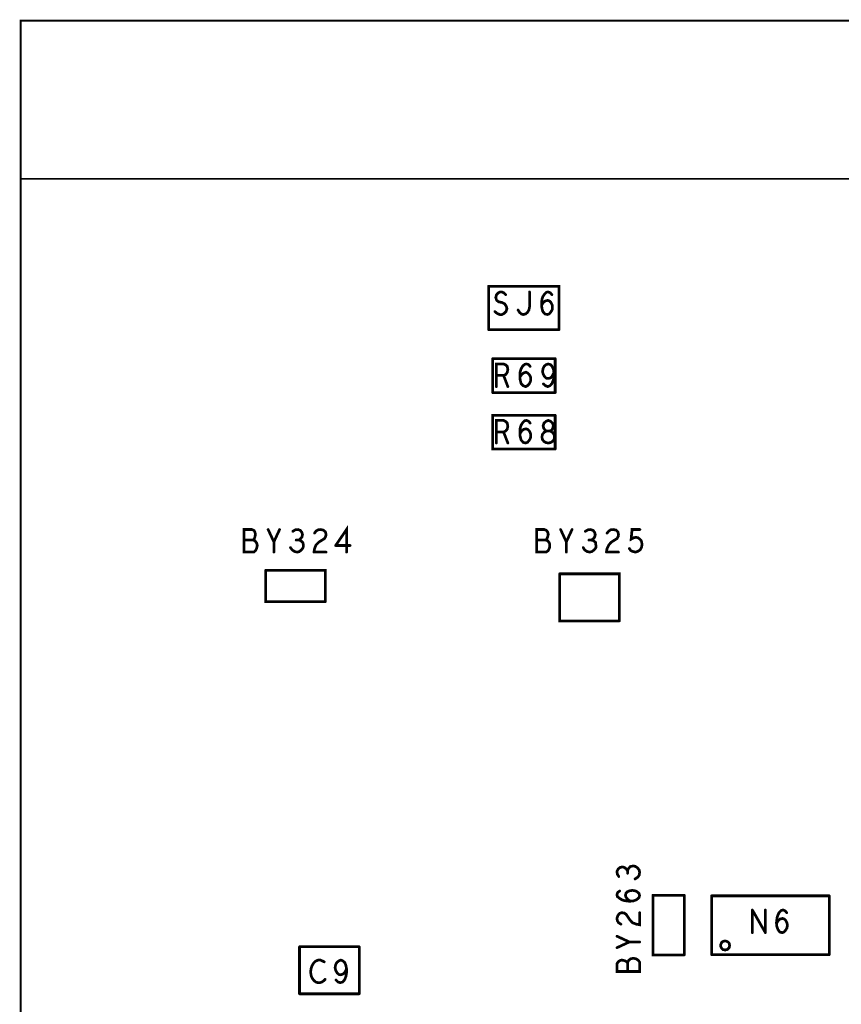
# Model space of a CAD drawing. Extents: x 17.4 to 50.4, y 21.5 to 42.5.
# Tile 5 of 33: x 24.3 to 27.1, y 33.4 to 36.6. Entities that reach past the tile are written whole.
import ezdxf

# ---------------------------------------------------------------- set-up
doc = ezdxf.new("R2010")
doc.units = 0
doc.layers.add('1', color=2, linetype='CONTINUOUS')

msp = doc.modelspace()

# ---------------------------------------------------------------- linework, layer by layer
at = {"layer": '1'}
for points, const_width in [([(33.144, 30.276), (33.135, 30.276), (32.985, 30.276), (24.342, 30.276), (24.342, 36.614), (42.766, 36.614)], 0.006), ([(42.766, 36.089), (24.342, 36.089)], 0.006), ([(26.128, 35.589), (26.128, 35.733), (25.894, 35.733)], 0.009), ([(25.894, 35.589), (25.894, 35.733)], 0.009), ([(25.925, 35.71), (25.92, 35.704), (25.918, 35.695)], 0.009), ([(25.955, 35.658), (25.953, 35.666), (25.948, 35.674), (25.939, 35.679), (25.928, 35.681), (25.921, 35.686), (25.918, 35.695)], 0.009), ([(25.925, 35.71), (25.932, 35.714), (25.938, 35.714), (25.945, 35.711), (25.951, 35.705)], 0.009), ([(26.03, 35.714), (26.03, 35.664)], 0.009), ([(26.096, 35.684), (26.101, 35.679), (26.105, 35.671), (26.106, 35.663), (26.105, 35.655), (26.101, 35.648), (26.095, 35.641), (26.089, 35.639), (26.081, 35.641), (26.074, 35.649), (26.071, 35.66), (26.07, 35.673), (26.071, 35.689), (26.074, 35.698)], 0.009), ([(26.074, 35.698), (26.079, 35.706), (26.086, 35.713), (26.092, 35.714), (26.099, 35.711), (26.104, 35.705)], 0.009), ([(26.03, 35.664), (26.028, 35.654), (26.023, 35.646), (26.017, 35.641), (26.009, 35.639), (26.003, 35.641), (25.997, 35.646), (25.992, 35.654)], 0.009), ([(26.082, 35.684), (26.076, 35.679), (26.07, 35.67)], 0.009), ([(26.082, 35.684), (26.09, 35.686), (26.096, 35.684)], 0.009), ([(25.915, 35.649), (25.922, 35.643), (25.931, 35.639), (25.938, 35.639), (25.946, 35.643), (25.952, 35.649), (25.955, 35.658)], 0.009), ([(25.894, 35.589), (26.128, 35.589)], 0.009), ([(26.115, 35.493), (25.908, 35.493)], 0.009), ([(25.908, 35.493), (25.908, 35.38)], 0.009), ([(25.92, 35.4), (25.92, 35.475), (25.944, 35.475), (25.951, 35.472), (25.956, 35.467), (25.958, 35.457), (25.956, 35.447), (25.951, 35.44), (25.944, 35.437), (25.958, 35.4)], 0.009), ([(25.998, 35.434), (25.999, 35.45), (26.002, 35.459), (26.007, 35.468), (26.014, 35.474), (26.02, 35.475), (26.027, 35.473), (26.032, 35.467)], 0.009), ([(26.075, 35.46), (26.079, 35.468), (26.085, 35.473)], 0.009), ([(26.098, 35.403), (26.104, 35.41), (26.109, 35.422), (26.111, 35.433), (26.111, 35.447), (26.109, 35.458), (26.104, 35.468), (26.099, 35.473), (26.092, 35.475), (26.085, 35.473)], 0.009), ([(26.115, 35.38), (26.115, 35.493)], 0.009), ([(25.944, 35.437), (25.92, 35.437)], 0.009), ([(25.998, 35.434), (25.999, 35.422), (26.002, 35.41), (26.009, 35.403), (26.017, 35.4), (26.023, 35.403), (26.029, 35.409), (26.033, 35.417), (26.034, 35.424), (26.033, 35.433), (26.029, 35.44), (26.024, 35.445), (26.018, 35.448), (26.01, 35.445), (26.004, 35.44), (25.998, 35.432)], 0.009), ([(26.075, 35.46), (26.073, 35.45), (26.075, 35.442), (26.08, 35.433), (26.085, 35.428), (26.092, 35.427)], 0.009), ([(26.092, 35.427), (26.1, 35.429), (26.105, 35.435), (26.111, 35.447)], 0.009), ([(26.076, 35.409), (26.083, 35.403), (26.09, 35.4)], 0.009), ([(26.098, 35.403), (26.09, 35.4)], 0.009), ([(25.908, 35.38), (26.115, 35.38)], 0.009), ([(26.115, 35.305), (25.908, 35.305), (25.908, 35.193), (26.115, 35.193)], 0.009), ([(26.115, 35.305), (26.115, 35.193)], 0.009), ([(25.956, 35.259), (25.958, 35.269), (25.956, 35.279), (25.951, 35.284), (25.944, 35.288), (25.92, 35.288), (25.92, 35.213)], 0.009), ([(26.034, 35.237), (26.033, 35.229), (26.029, 35.222), (26.023, 35.215), (26.017, 35.213), (26.009, 35.215), (26.002, 35.223), (25.999, 35.234), (25.998, 35.247), (25.999, 35.263), (26.002, 35.272), (26.007, 35.28), (26.014, 35.287), (26.02, 35.288), (26.027, 35.285), (26.032, 35.279)], 0.009), ([(26.106, 35.218), (26.111, 35.224), (26.113, 35.233), (26.111, 35.242), (26.105, 35.249), (26.097, 35.253), (26.103, 35.255), (26.107, 35.262), (26.109, 35.27), (26.106, 35.279), (26.1, 35.285), (26.092, 35.288), (26.085, 35.285), (26.078, 35.279), (26.075, 35.27), (26.077, 35.262), (26.082, 35.255), (26.087, 35.253), (26.097, 35.253), (26.087, 35.253), (26.079, 35.249), (26.073, 35.242)], 0.009), ([(25.92, 35.249), (25.944, 35.249), (25.951, 35.253), (25.956, 35.259)], 0.009), ([(25.944, 35.249), (25.958, 35.213)], 0.009), ([(26.024, 35.258), (26.018, 35.26), (26.01, 35.258), (26.004, 35.253), (25.998, 35.244)], 0.009), ([(26.024, 35.258), (26.029, 35.253), (26.033, 35.245), (26.034, 35.237)], 0.009), ([(26.073, 35.224), (26.071, 35.233), (26.073, 35.242)], 0.009), ([(26.073, 35.224), (26.078, 35.218), (26.085, 35.214), (26.092, 35.213), (26.099, 35.214), (26.106, 35.218)], 0.009), ([(25.115, 34.851), (25.083, 34.851), (25.083, 34.926), (25.109, 34.926)], 0.009), ([(25.127, 34.873), (25.125, 34.881), (25.119, 34.889), (25.113, 34.891), (25.117, 34.895), (25.119, 34.901), (25.121, 34.91), (25.119, 34.918), (25.116, 34.923), (25.109, 34.926)], 0.009), ([(25.163, 34.926), (25.182, 34.885)], 0.009), ([(25.182, 34.851), (25.182, 34.885), (25.201, 34.926)], 0.009), ([(25.237, 34.866), (25.243, 34.858), (25.251, 34.853), (25.259, 34.851), (25.267, 34.853), (25.274, 34.859), (25.279, 34.866), (25.28, 34.874), (25.278, 34.883), (25.271, 34.889), (25.265, 34.891), (25.27, 34.895), (25.275, 34.901), (25.277, 34.909), (25.275, 34.916), (25.27, 34.923), (25.262, 34.926), (25.253, 34.925), (25.245, 34.92)], 0.009), ([(25.315, 34.851), (25.317, 34.863), (25.322, 34.875), (25.331, 34.884), (25.35, 34.896), (25.354, 34.903), (25.355, 34.91), (25.353, 34.918), (25.346, 34.924), (25.337, 34.926), (25.329, 34.925), (25.322, 34.921), (25.317, 34.914)], 0.009), ([(25.387, 34.873), (25.423, 34.926), (25.423, 34.851)], 0.009), ([(26.096, 34.864), (26.097, 34.873), (26.096, 34.881), (26.09, 34.889), (26.083, 34.891), (26.087, 34.895), (26.09, 34.901), (26.092, 34.91), (26.09, 34.918), (26.086, 34.923), (26.079, 34.926), (26.054, 34.926), (26.054, 34.851), (26.085, 34.851), (26.092, 34.856), (26.096, 34.864)], 0.009), ([(26.133, 34.926), (26.152, 34.885), (26.171, 34.926)], 0.009), ([(26.213, 34.858), (26.221, 34.853), (26.23, 34.851), (26.237, 34.853), (26.245, 34.859), (26.25, 34.866), (26.25, 34.874), (26.249, 34.883), (26.242, 34.889), (26.235, 34.891), (26.241, 34.895), (26.246, 34.901), (26.248, 34.909), (26.246, 34.916), (26.241, 34.923), (26.232, 34.926), (26.224, 34.925), (26.215, 34.92)], 0.009), ([(26.285, 34.851), (26.287, 34.863), (26.293, 34.875), (26.301, 34.884), (26.32, 34.896), (26.324, 34.903), (26.325, 34.91), (26.323, 34.918), (26.317, 34.924), (26.307, 34.926), (26.299, 34.925), (26.293, 34.921), (26.287, 34.914)], 0.009), ([(26.361, 34.863), (26.366, 34.856), (26.373, 34.853), (26.382, 34.851), (26.39, 34.854), (26.397, 34.859), (26.402, 34.868), (26.403, 34.878), (26.401, 34.888), (26.396, 34.894), (26.389, 34.899), (26.383, 34.9), (26.376, 34.899), (26.367, 34.894), (26.37, 34.926), (26.396, 34.926)], 0.009), ([(25.113, 34.891), (25.083, 34.891)], 0.009), ([(25.256, 34.891), (25.265, 34.891)], 0.009), ([(26.083, 34.891), (26.054, 34.891)], 0.009), ([(26.152, 34.885), (26.152, 34.851)], 0.009), ([(26.227, 34.891), (26.235, 34.891)], 0.009), ([(25.127, 34.873), (25.125, 34.864), (25.121, 34.856), (25.115, 34.851)], 0.009), ([(25.315, 34.851), (25.355, 34.851)], 0.009), ([(25.435, 34.873), (25.387, 34.873)], 0.009), ([(26.208, 34.866), (26.213, 34.858)], 0.009), ([(26.285, 34.851), (26.325, 34.851)], 0.009), ([(25.353, 34.687), (25.353, 34.791), (25.155, 34.791)], 0.009), ([(25.353, 34.687), (25.155, 34.687), (25.155, 34.791)], 0.009), ([(26.328, 34.623), (26.328, 34.779), (26.13, 34.779)], 0.009), ([(26.13, 34.779), (26.13, 34.623), (26.328, 34.623)], 0.009), ([(26.326, 33.775), (26.321, 33.783), (26.32, 33.792), (26.324, 33.8), (26.33, 33.805)], 0.009), ([(26.355, 33.794), (26.351, 33.8), (26.345, 33.805), (26.338, 33.807), (26.33, 33.805)], 0.009), ([(26.38, 33.767), (26.389, 33.773), (26.394, 33.78), (26.395, 33.789), (26.394, 33.796), (26.388, 33.804), (26.38, 33.809), (26.373, 33.81), (26.364, 33.808), (26.358, 33.801), (26.355, 33.794), (26.355, 33.786)], 0.009), ([(26.336, 33.698), (26.328, 33.703), (26.321, 33.709), (26.32, 33.716), (26.323, 33.723), (26.329, 33.727)], 0.009), ([(26.345, 33.695), (26.361, 33.693), (26.374, 33.694), (26.385, 33.698), (26.393, 33.705), (26.395, 33.712), (26.393, 33.719), (26.386, 33.725), (26.379, 33.728), (26.371, 33.729), (26.363, 33.728), (26.355, 33.725), (26.35, 33.72), (26.348, 33.713), (26.35, 33.706), (26.355, 33.7), (26.364, 33.693)], 0.009), ([(26.543, 33.713), (26.439, 33.713)], 0.009), ([(26.439, 33.713), (26.439, 33.515), (26.543, 33.515)], 0.009), ([(26.543, 33.713), (26.543, 33.515)], 0.009), ([(26.634, 33.711), (27.024, 33.711)], 0.009), ([(26.634, 33.516), (26.634, 33.711)], 0.009), ([(27.024, 33.711), (27.024, 33.516)], 0.009), ([(26.345, 33.695), (26.336, 33.698)], 0.009), ([(26.333, 33.617), (26.325, 33.622), (26.321, 33.629), (26.32, 33.637), (26.323, 33.646), (26.329, 33.653), (26.336, 33.655), (26.344, 33.654)], 0.009), ([(26.371, 33.622), (26.363, 33.631), (26.35, 33.65), (26.344, 33.654)], 0.009), ([(26.371, 33.622), (26.384, 33.617), (26.395, 33.615), (26.395, 33.655)], 0.009), ([(26.769, 33.664), (26.812, 33.589)], 0.009), ([(26.769, 33.589), (26.769, 33.664)], 0.009), ([(26.812, 33.589), (26.812, 33.664)], 0.009), ([(26.88, 33.598), (26.874, 33.591), (26.868, 33.589), (26.86, 33.591), (26.854, 33.599), (26.85, 33.61), (26.849, 33.623), (26.851, 33.639), (26.854, 33.648), (26.858, 33.656), (26.865, 33.663), (26.872, 33.664), (26.878, 33.661), (26.883, 33.655)], 0.009), ([(26.875, 33.634), (26.869, 33.636), (26.861, 33.634), (26.855, 33.629), (26.849, 33.62)], 0.009), ([(26.875, 33.634), (26.88, 33.629), (26.884, 33.621), (26.885, 33.613), (26.884, 33.605), (26.88, 33.598)], 0.009), ([(26.361, 33.558), (26.32, 33.577)], 0.009), ([(25.465, 33.542), (25.267, 33.542)], 0.009), ([(25.267, 33.386), (25.267, 33.542)], 0.009), ([(25.465, 33.386), (25.465, 33.542)], 0.009), ([(26.32, 33.539), (26.361, 33.558), (26.395, 33.558)], 0.009), ([(26.664, 33.546), (26.664, 33.549), (26.665, 33.551), (26.666, 33.554), (26.667, 33.556), (26.669, 33.558), (26.671, 33.559), (26.673, 33.56), (26.676, 33.561), (26.679, 33.561), (26.681, 33.561), (26.684, 33.56), (26.686, 33.559), (26.688, 33.558), (26.69, 33.556), (26.692, 33.554), (26.693, 33.551), (26.693, 33.549), (26.694, 33.546), (26.693, 33.544), (26.693, 33.541), (26.692, 33.539), (26.69, 33.537), (26.688, 33.535), (26.686, 33.533), (26.684, 33.532), (26.681, 33.532), (26.679, 33.531), (26.676, 33.532), (26.673, 33.532), (26.671, 33.533), (26.669, 33.535), (26.667, 33.537), (26.666, 33.539), (26.665, 33.541), (26.664, 33.544), (26.664, 33.546)], 0.009), ([(26.355, 33.46), (26.355, 33.489), (26.358, 33.496), (26.365, 33.502), (26.374, 33.504), (26.383, 33.502), (26.39, 33.498), (26.395, 33.491), (26.395, 33.46), (26.32, 33.46), (26.32, 33.486), (26.324, 33.492), (26.329, 33.496), (26.336, 33.498), (26.345, 33.496), (26.351, 33.493), (26.355, 33.489)], 0.009), ([(26.634, 33.516), (27.024, 33.516)], 0.009), ([(25.314, 33.488), (25.309, 33.48), (25.305, 33.468), (25.304, 33.457), (25.306, 33.445), (25.309, 33.438), (25.315, 33.43), (25.321, 33.425), (25.328, 33.423), (25.335, 33.423), (25.341, 33.425), (25.347, 33.429), (25.352, 33.434)], 0.009), ([(25.314, 33.488), (25.32, 33.494), (25.329, 33.498), (25.336, 33.498), (25.343, 33.495), (25.349, 33.492)], 0.009), ([(25.398, 33.45), (25.392, 33.455), (25.387, 33.464), (25.385, 33.473), (25.387, 33.483), (25.391, 33.49), (25.397, 33.495)], 0.009), ([(25.417, 33.49), (25.411, 33.495), (25.404, 33.498), (25.397, 33.495)], 0.009), ([(25.417, 33.49), (25.421, 33.48), (25.423, 33.469), (25.423, 33.455), (25.421, 33.444), (25.417, 33.433), (25.41, 33.425), (25.402, 33.423)], 0.009), ([(25.398, 33.45), (25.404, 33.449)], 0.009), ([(25.404, 33.449), (25.412, 33.452), (25.418, 33.458), (25.423, 33.469)], 0.009), ([(25.388, 33.432), (25.395, 33.425), (25.402, 33.423)], 0.009), ([(25.267, 33.386), (25.465, 33.386)], 0.009)]:
    msp.add_lwpolyline(points, dxfattribs=dict(at, const_width=const_width))
for points, const_width in [([(24.3435, 36.089, 1), (24.3405, 36.089, 1)], 0.003), ([(25.89625, 35.733, 1), (25.89175, 35.733, 1)], 0.0045), ([(25.89625, 35.733, 1), (25.89175, 35.733, 1)], 0.0045), ([(25.92025, 35.695, 1), (25.91575, 35.695, 1)], 0.0045), ([(25.92025, 35.695, 1), (25.91575, 35.695, 1)], 0.0045), ([(25.92725, 35.71, 1), (25.92275, 35.71, 1)], 0.0045), ([(25.92725, 35.71, 1), (25.92275, 35.71, 1)], 0.0045), ([(25.95325, 35.705, 1), (25.94875, 35.705, 1)], 0.0045), ([(26.03225, 35.714, 1), (26.02775, 35.714, 1)], 0.0045), ([(26.07625, 35.698, 1), (26.07175, 35.698, 1)], 0.0045), ([(26.07625, 35.698, 1), (26.07175, 35.698, 1)], 0.0045), ([(26.10625, 35.705, 1), (26.10175, 35.705, 1)], 0.0045), ([(26.03225, 35.664, 1), (26.02775, 35.664, 1)], 0.0045), ([(26.03225, 35.664, 1), (26.02775, 35.664, 1)], 0.0045), ([(26.07225, 35.67, 1), (26.06775, 35.67, 1)], 0.0045), ([(26.08425, 35.684, 1), (26.07975, 35.684, 1)], 0.0045), ([(26.08425, 35.684, 1), (26.07975, 35.684, 1)], 0.0045), ([(26.09825, 35.684, 1), (26.09375, 35.684, 1)], 0.0045), ([(26.09825, 35.684, 1), (26.09375, 35.684, 1)], 0.0045), ([(25.91725, 35.649, 1), (25.91275, 35.649, 1)], 0.0045), ([(25.95725, 35.658, 1), (25.95275, 35.658, 1)], 0.0045), ([(25.95725, 35.658, 1), (25.95275, 35.658, 1)], 0.0045), ([(25.99425, 35.654, 1), (25.98975, 35.654, 1)], 0.0045), ([(25.89625, 35.589, 1), (25.89175, 35.589, 1)], 0.0045), ([(25.89625, 35.589, 1), (25.89175, 35.589, 1)], 0.0045), ([(26.13025, 35.589, 1), (26.12575, 35.589, 1)], 0.0045), ([(26.13025, 35.589, 1), (26.12575, 35.589, 1)], 0.0045), ([(25.91025, 35.493, 1), (25.90575, 35.493, 1)], 0.0045), ([(25.91025, 35.493, 1), (25.90575, 35.493, 1)], 0.0045), ([(26.03425, 35.467, 1), (26.02975, 35.467, 1)], 0.0045), ([(26.08725, 35.473, 1), (26.08275, 35.473, 1)], 0.0045), ([(26.08725, 35.473, 1), (26.08275, 35.473, 1)], 0.0045), ([(26.11725, 35.493, 1), (26.11275, 35.493, 1)], 0.0045), ([(26.11725, 35.493, 1), (26.11275, 35.493, 1)], 0.0045), ([(25.92225, 35.437, 1), (25.91775, 35.437, 1)], 0.0045), ([(25.94625, 35.437, 1), (25.94175, 35.437, 1)], 0.0045), ([(26.00025, 35.434, 1), (25.99575, 35.434, 1)], 0.0045), ([(26.00025, 35.434, 1), (25.99575, 35.434, 1)], 0.0045), ([(26.00025, 35.432, 1), (25.99575, 35.432, 1)], 0.0045), ([(26.07725, 35.46, 1), (26.07275, 35.46, 1)], 0.0045), ([(26.07725, 35.46, 1), (26.07275, 35.46, 1)], 0.0045), ([(26.11325, 35.447, 1), (26.10875, 35.447, 1)], 0.0045), ([(25.92225, 35.4, 1), (25.91775, 35.4, 1)], 0.0045), ([(25.96025, 35.4, 1), (25.95575, 35.4, 1)], 0.0045), ([(26.07825, 35.409, 1), (26.07375, 35.409, 1)], 0.0045), ([(26.09225, 35.4, 1), (26.08775, 35.4, 1)], 0.0045), ([(26.09225, 35.4, 1), (26.08775, 35.4, 1)], 0.0045), ([(26.09425, 35.427, 1), (26.08975, 35.427, 1)], 0.0045), ([(26.09425, 35.427, 1), (26.08975, 35.427, 1)], 0.0045), ([(26.10025, 35.403, 1), (26.09575, 35.403, 1)], 0.0045), ([(26.10025, 35.403, 1), (26.09575, 35.403, 1)], 0.0045), ([(25.91025, 35.38, 1), (25.90575, 35.38, 1)], 0.0045), ([(25.91025, 35.38, 1), (25.90575, 35.38, 1)], 0.0045), ([(26.11725, 35.38, 1), (26.11275, 35.38, 1)], 0.0045), ([(26.11725, 35.38, 1), (26.11275, 35.38, 1)], 0.0045), ([(26.11725, 35.305, 1), (26.11275, 35.305, 1)], 0.0045), ([(26.11725, 35.305, 1), (26.11275, 35.305, 1)], 0.0045), ([(26.03425, 35.279, 1), (26.02975, 35.279, 1)], 0.0045), ([(25.92225, 35.249, 1), (25.91775, 35.249, 1)], 0.0045), ([(25.94625, 35.249, 1), (25.94175, 35.249, 1)], 0.0045), ([(25.95825, 35.259, 1), (25.95375, 35.259, 1)], 0.0045), ([(25.95825, 35.259, 1), (25.95375, 35.259, 1)], 0.0045), ([(26.00025, 35.244, 1), (25.99575, 35.244, 1)], 0.0045), ([(26.02625, 35.258, 1), (26.02175, 35.258, 1)], 0.0045), ([(26.02625, 35.258, 1), (26.02175, 35.258, 1)], 0.0045), ([(26.03625, 35.237, 1), (26.03175, 35.237, 1)], 0.0045), ([(26.03625, 35.237, 1), (26.03175, 35.237, 1)], 0.0045), ([(26.07525, 35.242, 1), (26.07075, 35.242, 1)], 0.0045), ([(26.07525, 35.242, 1), (26.07075, 35.242, 1)], 0.0045), ([(25.92225, 35.213, 1), (25.91775, 35.213, 1)], 0.0045), ([(25.96025, 35.213, 1), (25.95575, 35.213, 1)], 0.0045), ([(26.07525, 35.224, 1), (26.07075, 35.224, 1)], 0.0045), ([(26.07525, 35.224, 1), (26.07075, 35.224, 1)], 0.0045), ([(26.10825, 35.218, 1), (26.10375, 35.218, 1)], 0.0045), ([(26.10825, 35.218, 1), (26.10375, 35.218, 1)], 0.0045), ([(26.11725, 35.193, 1), (26.11275, 35.193, 1)], 0.0045), ([(26.11725, 35.193, 1), (26.11275, 35.193, 1)], 0.0045), ([(25.11125, 34.926, 1), (25.10675, 34.926, 1)], 0.0045), ([(25.11125, 34.926, 1), (25.10675, 34.926, 1)], 0.0045), ([(25.16525, 34.926, 1), (25.16075, 34.926, 1)], 0.0045), ([(25.20325, 34.926, 1), (25.19875, 34.926, 1)], 0.0045), ([(25.24725, 34.92, 1), (25.24275, 34.92, 1)], 0.0045), ([(25.31925, 34.914, 1), (25.31475, 34.914, 1)], 0.0045), ([(26.13525, 34.926, 1), (26.13075, 34.926, 1)], 0.0045), ([(26.17325, 34.926, 1), (26.16875, 34.926, 1)], 0.0045), ([(26.21725, 34.92, 1), (26.21275, 34.92, 1)], 0.0045), ([(26.28925, 34.914, 1), (26.28475, 34.914, 1)], 0.0045), ([(26.39825, 34.926, 1), (26.39375, 34.926, 1)], 0.0045), ([(25.08525, 34.891, 1), (25.08075, 34.891, 1)], 0.0045), ([(25.11525, 34.891, 1), (25.11075, 34.891, 1)], 0.0045), ([(25.18425, 34.885, 1), (25.17975, 34.885, 1)], 0.0045), ([(25.25825, 34.891, 1), (25.25375, 34.891, 1)], 0.0045), ([(25.26725, 34.891, 1), (25.26275, 34.891, 1)], 0.0045), ([(26.05625, 34.891, 1), (26.05175, 34.891, 1)], 0.0045), ([(26.08525, 34.891, 1), (26.08075, 34.891, 1)], 0.0045), ([(26.15425, 34.885, 1), (26.14975, 34.885, 1)], 0.0045), ([(26.22925, 34.891, 1), (26.22475, 34.891, 1)], 0.0045), ([(26.23725, 34.891, 1), (26.23275, 34.891, 1)], 0.0045), ([(25.11725, 34.851, 1), (25.11275, 34.851, 1)], 0.0045), ([(25.11725, 34.851, 1), (25.11275, 34.851, 1)], 0.0045), ([(25.12925, 34.873, 1), (25.12475, 34.873, 1)], 0.0045), ([(25.12925, 34.873, 1), (25.12475, 34.873, 1)], 0.0045), ([(25.18425, 34.851, 1), (25.17975, 34.851, 1)], 0.0045), ([(25.23925, 34.866, 1), (25.23475, 34.866, 1)], 0.0045), ([(25.31725, 34.851, 1), (25.31275, 34.851, 1)], 0.0045), ([(25.31725, 34.851, 1), (25.31275, 34.851, 1)], 0.0045), ([(25.35725, 34.851, 1), (25.35275, 34.851, 1)], 0.0045), ([(25.38925, 34.873, 1), (25.38475, 34.873, 1)], 0.0045), ([(25.38925, 34.873, 1), (25.38475, 34.873, 1)], 0.0045), ([(25.42525, 34.851, 1), (25.42075, 34.851, 1)], 0.0045), ([(25.43725, 34.873, 1), (25.43275, 34.873, 1)], 0.0045), ([(26.09825, 34.864, 1), (26.09375, 34.864, 1)], 0.0045), ([(26.09825, 34.864, 1), (26.09375, 34.864, 1)], 0.0045), ([(26.15425, 34.851, 1), (26.14975, 34.851, 1)], 0.0045), ([(26.21025, 34.866, 1), (26.20575, 34.866, 1)], 0.0045), ([(26.21525, 34.858, 1), (26.21075, 34.858, 1)], 0.0045), ([(26.21525, 34.858, 1), (26.21075, 34.858, 1)], 0.0045), ([(26.28725, 34.851, 1), (26.28275, 34.851, 1)], 0.0045), ([(26.28725, 34.851, 1), (26.28275, 34.851, 1)], 0.0045), ([(26.32725, 34.851, 1), (26.32275, 34.851, 1)], 0.0045), ([(26.36325, 34.863, 1), (26.35875, 34.863, 1)], 0.0045), ([(25.15725, 34.791, 1), (25.15275, 34.791, 1)], 0.0045), ([(25.15725, 34.791, 1), (25.15275, 34.791, 1)], 0.0045), ([(26.13225, 34.779, 1), (26.12775, 34.779, 1)], 0.0045), ([(26.13225, 34.779, 1), (26.12775, 34.779, 1)], 0.0045), ([(25.35525, 34.687, 1), (25.35075, 34.687, 1)], 0.0045), ([(25.35525, 34.687, 1), (25.35075, 34.687, 1)], 0.0045), ([(26.33025, 34.623, 1), (26.32575, 34.623, 1)], 0.0045), ([(26.33025, 34.623, 1), (26.32575, 34.623, 1)], 0.0045), ([(26.33225, 33.805, 1), (26.32775, 33.805, 1)], 0.0045), ([(26.33225, 33.805, 1), (26.32775, 33.805, 1)], 0.0045), ([(26.32825, 33.775, 1), (26.32375, 33.775, 1)], 0.0045), ([(26.35725, 33.794, 1), (26.35275, 33.794, 1)], 0.0045), ([(26.35725, 33.786, 1), (26.35275, 33.786, 1)], 0.0045), ([(26.38225, 33.767, 1), (26.37775, 33.767, 1)], 0.0045), ([(26.33125, 33.727, 1), (26.32675, 33.727, 1)], 0.0045), ([(26.44125, 33.713, 1), (26.43675, 33.713, 1)], 0.0045), ([(26.44125, 33.713, 1), (26.43675, 33.713, 1)], 0.0045), ([(26.54525, 33.713, 1), (26.54075, 33.713, 1)], 0.0045), ([(26.54525, 33.713, 1), (26.54075, 33.713, 1)], 0.0045), ([(26.63625, 33.711, 1), (26.63175, 33.711, 1)], 0.0045), ([(26.63625, 33.711, 1), (26.63175, 33.711, 1)], 0.0045), ([(27.02625, 33.711, 1), (27.02175, 33.711, 1)], 0.0045), ([(27.02625, 33.711, 1), (27.02175, 33.711, 1)], 0.0045), ([(26.33825, 33.698, 1), (26.33375, 33.698, 1)], 0.0045), ([(26.33825, 33.698, 1), (26.33375, 33.698, 1)], 0.0045), ([(26.34725, 33.695, 1), (26.34275, 33.695, 1)], 0.0045), ([(26.34725, 33.695, 1), (26.34275, 33.695, 1)], 0.0045), ([(26.36625, 33.693, 1), (26.36175, 33.693, 1)], 0.0045), ([(26.34625, 33.654, 1), (26.34175, 33.654, 1)], 0.0045), ([(26.34625, 33.654, 1), (26.34175, 33.654, 1)], 0.0045), ([(26.39725, 33.655, 1), (26.39275, 33.655, 1)], 0.0045), ([(26.77125, 33.664, 1), (26.76675, 33.664, 1)], 0.0045), ([(26.77125, 33.664, 1), (26.76675, 33.664, 1)], 0.0045), ([(26.81425, 33.664, 1), (26.80975, 33.664, 1)], 0.0045), ([(26.87725, 33.634, 1), (26.87275, 33.634, 1)], 0.0045), ([(26.87725, 33.634, 1), (26.87275, 33.634, 1)], 0.0045), ([(26.88525, 33.655, 1), (26.88075, 33.655, 1)], 0.0045), ([(26.33525, 33.617, 1), (26.33075, 33.617, 1)], 0.0045), ([(26.37325, 33.622, 1), (26.36875, 33.622, 1)], 0.0045), ([(26.37325, 33.622, 1), (26.36875, 33.622, 1)], 0.0045), ([(26.85125, 33.62, 1), (26.84675, 33.62, 1)], 0.0045), ([(26.32225, 33.577, 1), (26.31775, 33.577, 1)], 0.0045), ([(26.77125, 33.589, 1), (26.76675, 33.589, 1)], 0.0045), ([(26.81425, 33.589, 1), (26.80975, 33.589, 1)], 0.0045), ([(26.81425, 33.589, 1), (26.80975, 33.589, 1)], 0.0045), ([(26.88225, 33.598, 1), (26.87775, 33.598, 1)], 0.0045), ([(26.88225, 33.598, 1), (26.87775, 33.598, 1)], 0.0045), ([(25.26925, 33.542, 1), (25.26475, 33.542, 1)], 0.0045), ([(25.26925, 33.542, 1), (25.26475, 33.542, 1)], 0.0045), ([(25.46725, 33.542, 1), (25.46275, 33.542, 1)], 0.0045), ([(25.46725, 33.542, 1), (25.46275, 33.542, 1)], 0.0045), ([(26.32225, 33.539, 1), (26.31775, 33.539, 1)], 0.0045), ([(26.36325, 33.558, 1), (26.35875, 33.558, 1)], 0.0045), ([(26.39725, 33.558, 1), (26.39275, 33.558, 1)], 0.0045), ([(26.66625, 33.546, 1), (26.66175, 33.546, 1)], 0.0045), ([(26.66625, 33.546, 1), (26.66175, 33.546, 1)], 0.0045), ([(26.54525, 33.515, 1), (26.54075, 33.515, 1)], 0.0045), ([(26.54525, 33.515, 1), (26.54075, 33.515, 1)], 0.0045), ([(26.63625, 33.516, 1), (26.63175, 33.516, 1)], 0.0045), ([(26.63625, 33.516, 1), (26.63175, 33.516, 1)], 0.0045), ([(27.02625, 33.516, 1), (27.02175, 33.516, 1)], 0.0045), ([(27.02625, 33.516, 1), (27.02175, 33.516, 1)], 0.0045), ([(25.31625, 33.488, 1), (25.31175, 33.488, 1)], 0.0045), ([(25.31625, 33.488, 1), (25.31175, 33.488, 1)], 0.0045), ([(25.35125, 33.492, 1), (25.34675, 33.492, 1)], 0.0045), ([(25.39925, 33.495, 1), (25.39475, 33.495, 1)], 0.0045), ([(25.39925, 33.495, 1), (25.39475, 33.495, 1)], 0.0045), ([(25.41925, 33.49, 1), (25.41475, 33.49, 1)], 0.0045), ([(25.41925, 33.49, 1), (25.41475, 33.49, 1)], 0.0045), ([(26.35725, 33.489, 1), (26.35275, 33.489, 1)], 0.0045), ([(25.40025, 33.45, 1), (25.39575, 33.45, 1)], 0.0045), ([(25.40025, 33.45, 1), (25.39575, 33.45, 1)], 0.0045), ([(25.40625, 33.449, 1), (25.40175, 33.449, 1)], 0.0045), ([(25.40625, 33.449, 1), (25.40175, 33.449, 1)], 0.0045), ([(25.42525, 33.469, 1), (25.42075, 33.469, 1)], 0.0045), ([(26.35725, 33.46, 1), (26.35275, 33.46, 1)], 0.0045), ([(25.35425, 33.434, 1), (25.34975, 33.434, 1)], 0.0045), ([(25.39025, 33.432, 1), (25.38575, 33.432, 1)], 0.0045), ([(25.40425, 33.423, 1), (25.39975, 33.423, 1)], 0.0045), ([(25.40425, 33.423, 1), (25.39975, 33.423, 1)], 0.0045), ([(25.26925, 33.386, 1), (25.26475, 33.386, 1)], 0.0045), ([(25.26925, 33.386, 1), (25.26475, 33.386, 1)], 0.0045), ([(25.46725, 33.386, 1), (25.46275, 33.386, 1)], 0.0045), ([(25.46725, 33.386, 1), (25.46275, 33.386, 1)], 0.0045)]:
    msp.add_lwpolyline(points, format="xyb", close=True, dxfattribs=dict(at, const_width=const_width))

doc.saveas('drawing.dxf')
